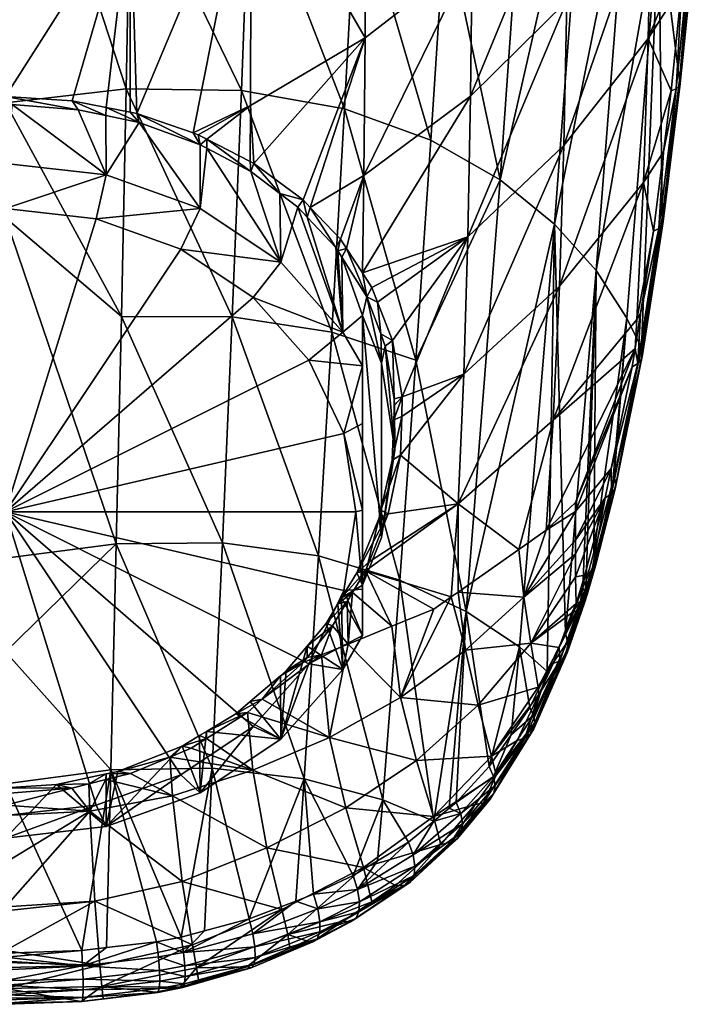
# Model space of a CAD drawing. Extents: x -0.027 to 0.037, y -0.112 to 0.028.
# Tile 3 of 21: x 0 to 0.022, y -0.112 to -0.081. Entities that reach past the tile are written whole.
import ezdxf

# ---------------------------------------------------------------- set-up
doc = ezdxf.new("R2010")
doc.units = 0
doc.layers.add('mesh', color=7, linetype='CONTINUOUS')

msp = doc.modelspace()

# ---------------------------------------------------------------- meshes
at = {"layer": 'mesh'}
mesh = msp.add_polyface(dxfattribs=at)
corners = [(0.020611, -0.08345, 0.100765), (0.021061, -0.079003, 0.099717), (0.020787, -0.080277, 0.099695), (0.020457, -0.083516, 0.100454), (0.020912, -0.079053, 0.099408), (0.021309, -0.074452, 0.098575), (0.021453, -0.074413, 0.098881), (0.02119, -0.078877, 0.100383), (0.021165, -0.078805, 0.100721), (0.021576, -0.074315, 0.099542), (0.02098, -0.080615, 0.101156), (0.020743, -0.083286, 0.101437), (0.020717, -0.083192, 0.101777), (0.021155, -0.078944, 0.100045), (0.020708, -0.083373, 0.101096), (0.021543, -0.074367, 0.099207), (0.01961, -0.086335, 0.100384), (0.019756, -0.081903, 0.098597), (0.019851, -0.07738, 0.097129), (0.014275, -0.083681, 0.09329), (0.017304, -0.076318, 0.09369), (0.014325, -0.079331, 0.091953), (0.017248, -0.080758, 0.094979), (0.014194, -0.088017, 0.094893), (0.017158, -0.085198, 0.096523), (0.01991, -0.072869, 0.095899), (0.011033, -0.081879, 0.090699), (0.011055, -0.073558, 0.088391), (0.010993, -0.086122, 0.092074), (0.020078, -0.078097, 0.105587), (0.021551, -0.074258, 0.099877), (0.020184, -0.087423, 0.103094), (0.010762, -0.077187, 0.118385), (0.011103, -0.070314, 0.118341), (0.013497, -0.078266, 0.116475), (0.019136, -0.076346, 0.108526), (0.018155, -0.089053, 0.109212), (0.013058, -0.085036, 0.116405), (0.010396, -0.084069, 0.118213), (0.015195, -0.086257, 0.114242), (0.016125, -0.072991, 0.113959), (0.017841, -0.074629, 0.111332), (0.016871, -0.087619, 0.111824)]
mesh.append_faces([[corners[k] for k in face] for face in [(0, 1, 2, 2), (2, 3, 0, 0), (1, 4, 2, 2), (1, 5, 4, 4), (6, 5, 1, 1), (7, 8, 9, 9), (7, 10, 8, 8), (11, 10, 7, 7), (11, 12, 10, 10), (11, 13, 14, 14), (7, 13, 11, 11), (7, 15, 13, 13), (9, 15, 7, 7), (1, 13, 6, 6), (1, 14, 13, 13), (0, 14, 1, 1), (16, 3, 17, 17), (18, 4, 5, 5), (17, 4, 18, 18), (17, 2, 4, 4), (3, 2, 17, 17), (19, 20, 21, 21), (19, 22, 20, 20), (23, 24, 22, 22), (22, 25, 20, 20), (22, 18, 25, 25), (24, 18, 22, 22), (24, 17, 18, 18), (26, 21, 27, 27), (28, 21, 26, 26), (28, 19, 21, 21), (29, 10, 12, 12), (29, 8, 10, 10), (30, 8, 29, 29), (12, 31, 29, 29), (32, 33, 34, 34), (35, 29, 36, 36), (32, 37, 38, 38), (34, 37, 32, 32), (34, 39, 37, 37), (40, 39, 34, 34), (40, 41, 39, 39), (41, 42, 39, 39), (41, 35, 42, 42)]])
mesh = msp.add_polyface(dxfattribs=at)
corners = [(0.000147, -0.083936, 0.088818), (0.003051, -0.086107, 0.085872), (0.002185, -0.084097, 0.088957), (0.007515, -0.075803, 0.087595), (0.0075, -0.083966, 0.089927), (0.011033, -0.081879, 0.090699), (0.003796, -0.077636, 0.087274), (0.003791, -0.084177, 0.08917), (0.003997, -0.084217, 0.089206), (0.00305, -0.08403, 0.089041), (0.001999, -0.083822, 0.088858), (0.005888, -0.084867, 0.089777), (0.006149, -0.085002, 0.089893), (0.00573, -0.084813, 0.089729), (0.007601, -0.085752, 0.090541), (0.007488, -0.085694, 0.090491), (-0.000054, -0.076193, 0.086604), (-0.000054, -0.079093, 0.087431), (0.011055, -0.073558, 0.088391), (0.003664, -0.083455, 0.120265), (-0.000054, -0.083889, 0.12036), (-0.000054, -0.07208, 0.120909), (0.006935, -0.090477, 0.119042), (0.007217, -0.083508, 0.119528), (0.003518, -0.090471, 0.119718), (0.003801, -0.07643, 0.120579), (0.007479, -0.076538, 0.119785), (0.010396, -0.084069, 0.118213), (0.010762, -0.077187, 0.118385), (0.006149, -0.085284, 0.089985), (0.007508, -0.086004, 0.090598), (0.004062, -0.084495, 0.089303), (0.003041, -0.084278, 0.089115), (-0.000049, -0.083945, 0.088827), (-0.000054, -0.085753, 0.085668), (-0.000054, -0.083689, 0.088742), (0.009341, -0.08711, 0.091669), (0.010993, -0.086122, 0.092074), (-0.002118, -0.083823, 0.088859), (0.005943, -0.085175, 0.089892)]
mesh.append_faces([[corners[k] for k in face] for face in [(0, 1, 2, 2), (3, 4, 5, 5), (6, 7, 8, 8), (6, 9, 7, 7), (6, 10, 9, 9), (4, 11, 12, 12), (4, 13, 11, 11), (3, 13, 4, 4), (4, 14, 5, 5), (4, 15, 14, 14), (12, 15, 4, 4), (6, 16, 17, 17), (8, 3, 6, 6), (8, 13, 3, 3), (5, 18, 3, 3), (19, 20, 21, 21), (22, 19, 23, 23), (24, 20, 19, 19), (25, 19, 21, 21), (25, 23, 19, 19), (26, 23, 25, 25), (26, 27, 23, 23), (28, 27, 26, 26), (29, 30, 12, 12), (31, 7, 9, 9), (31, 8, 7, 7), (1, 32, 2, 2), (1, 31, 32, 32), (33, 34, 0, 0), (35, 10, 6, 6), (5, 36, 37, 37), (6, 17, 35, 35), (38, 33, 35, 35), (39, 12, 11, 11), (29, 12, 39, 39), (39, 8, 31, 31), (39, 13, 8, 8), (11, 13, 39, 39), (9, 32, 31, 31), (10, 32, 9, 9), (10, 2, 32, 32), (35, 2, 10, 10), (35, 0, 2, 2), (33, 0, 35, 35)]])
mesh = msp.add_polyface(dxfattribs=at)
corners = [(0.020216, -0.087543, 0.102748), (0.020184, -0.087423, 0.103094), (0.020743, -0.083286, 0.101437), (0.02008, -0.087754, 0.102062), (0.019918, -0.087838, 0.101745), (0.019519, -0.090374, 0.102674), (0.020222, -0.085399, 0.101016), (0.020611, -0.08345, 0.100765), (0.020457, -0.083516, 0.100454), (0.020717, -0.083192, 0.101777), (0.020181, -0.087655, 0.102401), (0.019574, -0.091652, 0.104321), (0.020708, -0.083373, 0.101096), (0.019541, -0.091792, 0.10396), (0.019435, -0.091916, 0.103608), (0.019406, -0.090562, 0.102525), (0.01961, -0.086335, 0.100384), (0.010993, -0.086122, 0.092074), (0.010461, -0.088377, 0.092666), (0.010944, -0.089118, 0.093222), (0.011416, -0.090022, 0.093871), (0.011878, -0.091204, 0.094682), (0.014194, -0.088017, 0.094893), (0.017248, -0.080758, 0.094979), (0.014275, -0.083681, 0.09329), (0.01407, -0.092241, 0.096837), (0.017158, -0.085198, 0.096523), (0.017019, -0.089536, 0.0984), (0.019756, -0.081903, 0.098597), (0.016825, -0.093659, 0.100643), (0.01124, -0.089574, 0.093563), (0.020078, -0.078097, 0.105587), (0.019095, -0.090518, 0.106447), (0.018155, -0.089053, 0.109212), (0.012591, -0.091812, 0.116117), (0.013058, -0.085036, 0.116405), (0.015195, -0.086257, 0.114242), (0.010396, -0.084069, 0.118213), (0.010005, -0.090956, 0.117816), (0.019136, -0.076346, 0.108526), (0.016871, -0.087619, 0.111824), (0.011509, -0.091007, 0.094372), (0.011079, -0.08986, 0.093597), (0.010312, -0.088638, 0.092697), (0.019544, -0.091431, 0.104649)]
mesh.append_faces([[corners[k] for k in face] for face in [(0, 1, 2, 2), (3, 4, 5, 5), (3, 6, 4, 4), (7, 6, 3, 3), (7, 8, 6, 6), (1, 9, 2, 2), (0, 10, 11, 11), (0, 12, 10, 10), (2, 12, 0, 0), (7, 10, 12, 12), (3, 10, 7, 7), (3, 13, 10, 10), (14, 13, 3, 3), (4, 15, 5, 5), (4, 16, 15, 15), (16, 6, 8, 8), (4, 6, 16, 16), (17, 18, 19, 19), (20, 21, 22, 22), (22, 23, 24, 24), (25, 26, 22, 22), (25, 27, 26, 26), (27, 28, 26, 26), (27, 16, 28, 28), (29, 16, 27, 27), (29, 15, 16, 16), (19, 24, 17, 17), (19, 22, 24, 24), (30, 22, 19, 19), (30, 20, 22, 22), (31, 32, 33, 33), (34, 35, 36, 36), (34, 37, 35, 35), (38, 37, 34, 34), (39, 33, 40, 40), (41, 20, 42, 42), (42, 19, 18, 18), (42, 30, 19, 19), (20, 30, 42, 42), (18, 43, 42, 42), (0, 44, 1, 1), (11, 44, 0, 0), (31, 44, 32, 32), (31, 1, 44, 44)]])
mesh = msp.add_polyface(dxfattribs=at)
corners = [(0.010338, -0.090949, 0.088668), (0.010191, -0.088446, 0.092555), (0.010126, -0.088341, 0.092478), (0.010312, -0.088638, 0.092697), (0.010946, -0.090438, 0.091961), (0.011079, -0.08986, 0.093597), (0.008431, -0.088797, 0.087425), (0.008403, -0.086677, 0.091154), (0.007508, -0.086004, 0.090598), (0.008961, -0.087097, 0.0915), (0.009248, -0.087403, 0.091741), (0.006149, -0.085284, 0.089985), (0.005946, -0.087145, 0.086471), (0.004062, -0.084495, 0.089303), (0.003051, -0.086107, 0.085872), (0.000147, -0.083936, 0.088818), (-0.000054, -0.085753, 0.085668), (-0.000054, -0.087138, 0.085668), (0.002741, -0.087457, 0.085852), (0.005346, -0.088391, 0.086391), (0.007582, -0.089878, 0.087249), (-0.000054, -0.096491, 0.091068), (0.011033, -0.081879, 0.090699), (0.007601, -0.085752, 0.090541), (0.009117, -0.086876, 0.091482), (0.010993, -0.086122, 0.092074), (0.010269, -0.088082, 0.092445), (0.010461, -0.088377, 0.092666), (0.010005, -0.090956, 0.117816), (0.007217, -0.083508, 0.119528), (0.010396, -0.084069, 0.118213), (0.006935, -0.090477, 0.119042), (0.003518, -0.090471, 0.119718), (0.003664, -0.083455, 0.120265), (-0.000054, -0.087428, 0.120196), (-0.000054, -0.083889, 0.12036), (0.007488, -0.085694, 0.090491), (0.006149, -0.085002, 0.089893), (0.005943, -0.085175, 0.089892), (0.009341, -0.08711, 0.091669)]
mesh.append_faces([[corners[k] for k in face] for face in [(0, 1, 2, 2), (0, 3, 1, 1), (4, 3, 0, 0), (4, 5, 3, 3), (6, 7, 8, 8), (6, 9, 7, 7), (0, 9, 6, 6), (0, 10, 9, 9), (2, 10, 0, 0), (11, 6, 8, 8), (11, 12, 6, 6), (12, 13, 14, 14), (15, 16, 14, 14), (17, 14, 16, 16), (18, 14, 17, 17), (18, 12, 14, 14), (19, 12, 18, 18), (19, 6, 12, 12), (20, 6, 19, 19), (20, 0, 6, 6), (21, 19, 18, 18), (22, 23, 24, 24), (25, 26, 27, 27), (28, 29, 30, 30), (31, 29, 28, 28), (32, 33, 31, 31), (34, 35, 32, 32), (27, 1, 3, 3), (26, 1, 27, 27), (26, 2, 1, 1), (24, 9, 10, 10), (24, 7, 9, 9), (23, 7, 24, 24), (23, 8, 7, 7), (36, 8, 23, 23), (36, 37, 8, 8), (38, 12, 11, 11), (12, 38, 13, 13), (22, 24, 39, 39), (39, 26, 25, 25), (39, 2, 26, 26), (39, 10, 2, 2), (39, 24, 10, 10)]])
mesh = msp.add_polyface(dxfattribs=at)
corners = [(0.011466, -0.096668, 0.097477), (0.011537, -0.097281, 0.095911), (0.010946, -0.098745, 0.096756), (0.011518, -0.096436, 0.097368), (0.011864, -0.094891, 0.096641), (0.011946, -0.094591, 0.094358), (0.011651, -0.091385, 0.094628), (0.011922, -0.093, 0.095616), (0.011537, -0.091902, 0.092806), (0.011935, -0.093202, 0.095733), (0.011079, -0.08986, 0.093597), (0.010946, -0.090438, 0.091961), (0.011509, -0.091007, 0.094372), (0.014125, -0.10075, 0.103201), (0.013899, -0.098958, 0.101357), (0.013686, -0.099108, 0.101233), (0.013896, -0.096244, 0.09915), (0.011152, -0.098028, 0.098195), (0.011043, -0.098302, 0.098307), (0.014194, -0.088017, 0.094893), (0.012174, -0.092941, 0.095754), (0.01407, -0.092241, 0.096837), (0.011878, -0.091204, 0.094682), (0.01174, -0.096549, 0.097589), (0.012125, -0.094738, 0.096732), (0.013147, -0.099486, 0.100919), (0.011854, -0.100013, 0.100393), (0.012591, -0.091812, 0.116117), (0.012095, -0.098589, 0.115596), (0.010005, -0.090956, 0.117816), (0.014145, -0.099558, 0.113674), (0.015195, -0.086257, 0.114242), (0.010774, -0.098362, 0.098172), (0.011416, -0.090022, 0.093871), (0.011916, -0.093656, 0.095977), (0.012157, -0.093547, 0.096084)]
mesh.append_faces([[corners[k] for k in face] for face in [(0, 1, 2, 2), (3, 1, 0, 0), (4, 1, 3, 3), (4, 5, 1, 1), (6, 5, 7, 7), (6, 8, 5, 5), (5, 9, 7, 7), (8, 10, 11, 11), (8, 12, 10, 10), (6, 12, 8, 8), (1, 8, 11, 11), (5, 8, 1, 1), (13, 14, 15, 15), (16, 17, 18, 18), (19, 20, 21, 21), (19, 22, 20, 20), (16, 23, 17, 17), (16, 24, 23, 23), (21, 24, 16, 16), (16, 15, 14, 14), (18, 15, 16, 16), (18, 25, 15, 15), (26, 25, 18, 18), (27, 28, 29, 29), (27, 30, 28, 28), (31, 30, 27, 27), (17, 23, 32, 32), (23, 0, 32, 32), (23, 3, 0, 0), (24, 3, 23, 23), (24, 4, 3, 3), (20, 7, 9, 9), (22, 7, 20, 20), (12, 22, 33, 33), (6, 22, 12, 12), (6, 7, 22, 22), (34, 5, 4, 4), (5, 34, 9, 9), (21, 20, 35, 35), (21, 35, 24, 24), (35, 4, 24, 24), (35, 34, 4, 4), (20, 34, 35, 35), (20, 9, 34, 34)]])
mesh = msp.add_polyface(dxfattribs=at)
corners = [(0.018612, -0.095151, 0.10462), (0.019435, -0.091916, 0.103608), (0.01926, -0.09202, 0.103277), (0.018623, -0.09593, 0.105362), (0.018426, -0.096051, 0.105006), (0.018012, -0.098315, 0.106503), (0.018668, -0.09556, 0.106577), (0.018766, -0.095607, 0.106128), (0.018158, -0.097953, 0.107318), (0.018707, -0.095418, 0.106503), (0.019574, -0.091652, 0.104321), (0.019349, -0.091452, 0.103069), (0.019519, -0.090374, 0.102674), (0.02008, -0.087754, 0.102062), (0.018738, -0.09578, 0.105741), (0.019541, -0.091792, 0.10396), (0.020181, -0.087655, 0.102401), (0.018134, -0.098149, 0.106908), (0.01751, -0.096198, 0.103566), (0.01751, -0.096475, 0.103813), (0.01751, -0.097364, 0.104606), (0.01751, -0.097777, 0.104974), (0.01751, -0.098493, 0.105682), (0.013896, -0.096244, 0.09915), (0.017019, -0.089536, 0.0984), (0.01407, -0.092241, 0.096837), (0.016825, -0.093659, 0.100643), (0.01577, -0.097644, 0.102445), (0.019406, -0.090562, 0.102525), (0.016871, -0.087619, 0.111824), (0.015787, -0.100649, 0.111493), (0.014145, -0.099558, 0.113674), (0.019095, -0.090518, 0.106447), (0.018081, -0.097738, 0.107711), (0.018155, -0.089053, 0.109212), (0.015195, -0.086257, 0.114242), (0.019544, -0.091431, 0.104649), (0.01661, -0.097054, 0.102934), (0.017737, -0.098815, 0.108313), (0.017207, -0.100224, 0.10916), (0.01784, -0.0986, 0.108114)]
mesh.append_faces([[corners[k] for k in face] for face in [(0, 1, 2, 2), (0, 3, 1, 1), (4, 3, 0, 0), (4, 5, 3, 3), (6, 7, 8, 8), (9, 7, 6, 6), (9, 10, 7, 7), (1, 11, 2, 2), (1, 12, 11, 11), (13, 12, 1, 1), (7, 14, 8, 8), (7, 15, 14, 14), (10, 15, 7, 7), (10, 16, 15, 15), (1, 14, 15, 15), (3, 14, 1, 1), (3, 17, 14, 14), (5, 17, 3, 3), (18, 2, 11, 11), (19, 2, 18, 18), (19, 0, 2, 2), (20, 0, 19, 19), (20, 4, 0, 0), (21, 22, 4, 4), (23, 24, 25, 25), (23, 26, 24, 24), (27, 26, 23, 23), (11, 28, 26, 26), (11, 12, 28, 28), (29, 30, 31, 31), (32, 33, 34, 34), (32, 6, 33, 33), (9, 6, 32, 32), (35, 29, 31, 31), (9, 36, 10, 10), (18, 37, 19, 19), (37, 11, 26, 26), (18, 11, 37, 37), (27, 37, 26, 26), (32, 36, 9, 9), (34, 38, 39, 39), (34, 40, 38, 38), (34, 33, 40, 40), (29, 34, 39, 39)]])
mesh = msp.add_polyface(dxfattribs=at)
corners = [(0.010338, -0.090949, 0.088668), (0.010946, -0.091992, 0.08927), (0.010946, -0.090438, 0.091961), (0.010946, -0.098745, 0.096756), (0.010306, -0.099135, 0.098452), (0.010774, -0.098362, 0.098172), (0.010946, -0.100298, 0.094065), (0.011466, -0.096668, 0.097477), (0.010746, -0.096491, 0.091068), (0.010946, -0.096434, 0.091168), (0.010378, -0.094071, 0.08967), (0.010946, -0.098874, 0.092835), (0.010378, -0.098912, 0.092465), (0.009299, -0.091815, 0.088368), (0.007582, -0.089878, 0.087249), (0.010946, -0.093769, 0.089888), (-0.000054, -0.096491, 0.091068), (0.009299, -0.101168, 0.093768), (0.005346, -0.088391, 0.086391), (0.002741, -0.087457, 0.085852), (-0.000054, -0.087138, 0.085668), (0.011537, -0.097281, 0.095911), (0.011854, -0.100013, 0.100393), (0.011043, -0.098302, 0.098307), (0.010642, -0.098969, 0.098547), (-0.000054, -0.100798, 0.118634), (-0.000054, -0.097912, 0.118971), (0.003362, -0.097469, 0.118925), (-0.000054, -0.087428, 0.120196), (0.006636, -0.097437, 0.118313), (0.006318, -0.104379, 0.117324), (0.009588, -0.09784, 0.11718), (0.009148, -0.104712, 0.116289), (0.003518, -0.090471, 0.119718), (0.006935, -0.090477, 0.119042), (0.010005, -0.090956, 0.117816), (0.012095, -0.098589, 0.115596), (0.010478, -0.099244, 0.098645), (0.010193, -0.09932, 0.098519), (0.009827, -0.099924, 0.098738), (0.011152, -0.098028, 0.098195)]
mesh.append_faces([[corners[k] for k in face] for face in [(0, 1, 2, 2), (3, 4, 5, 5), (3, 6, 4, 4), (7, 3, 5, 5), (8, 9, 10, 10), (8, 11, 9, 9), (12, 11, 8, 8), (12, 6, 11, 11), (13, 0, 14, 14), (13, 1, 0, 0), (10, 1, 13, 13), (10, 15, 1, 1), (9, 15, 10, 10), (16, 17, 12, 12), (16, 10, 13, 13), (16, 8, 10, 10), (12, 8, 16, 16), (16, 14, 18, 18), (13, 14, 16, 16), (19, 20, 16, 16), (21, 2, 3, 3), (2, 1, 15, 15), (11, 6, 3, 3), (2, 11, 3, 3), (2, 9, 11, 11), (15, 9, 2, 2), (22, 23, 24, 24), (25, 26, 27, 27), (28, 27, 26, 26), (29, 30, 27, 27), (31, 32, 29, 29), (33, 27, 28, 28), (33, 29, 27, 27), (34, 29, 33, 33), (34, 31, 29, 29), (35, 31, 34, 34), (35, 36, 31, 31), (37, 38, 39, 39), (24, 38, 37, 37), (24, 4, 38, 38), (23, 4, 24, 24), (23, 5, 4, 4), (40, 5, 23, 23)]])
mesh = msp.add_polyface(dxfattribs=at)
corners = [(0.018134, -0.098149, 0.106908), (0.017874, -0.099033, 0.107292), (0.017901, -0.098879, 0.107607), (0.017798, -0.098442, 0.106123), (0.018012, -0.098315, 0.106503), (0.018426, -0.096051, 0.105006), (0.018668, -0.09556, 0.106577), (0.018158, -0.097953, 0.107318), (0.018081, -0.097738, 0.107711), (0.018738, -0.09578, 0.105741), (0.017796, -0.099285, 0.107459), (0.017828, -0.099141, 0.107752), (0.017263, -0.100495, 0.108923), (0.017808, -0.098983, 0.10804), (0.017291, -0.100672, 0.108619), (0.016134, -0.100534, 0.105645), (0.01751, -0.098493, 0.105682), (0.01751, -0.097777, 0.104974), (0.015921, -0.099117, 0.103853), (0.01751, -0.097364, 0.104606), (0.01577, -0.097644, 0.102445), (0.013899, -0.098958, 0.101357), (0.01751, -0.096475, 0.103813), (0.013896, -0.096244, 0.09915), (0.016871, -0.087619, 0.111824), (0.016643, -0.101407, 0.109929), (0.015787, -0.100649, 0.111493), (0.017663, -0.099247, 0.106749), (0.017789, -0.099142, 0.107029), (0.01791, -0.098826, 0.107716), (0.017879, -0.098727, 0.107891), (0.01784, -0.0986, 0.108114), (0.017536, -0.099314, 0.106543), (0.017713, -0.099413, 0.107168), (0.017404, -0.099602, 0.106623), (0.017581, -0.099519, 0.106887), (0.017737, -0.098815, 0.108313), (0.017207, -0.100224, 0.10916), (0.01661, -0.097054, 0.102934)]
mesh.append_faces([[corners[k] for k in face] for face in [(0, 1, 2, 2), (3, 4, 5, 5), (6, 7, 8, 8), (7, 0, 2, 2), (7, 9, 0, 0), (10, 2, 1, 1), (11, 12, 13, 13), (10, 11, 2, 2), (10, 14, 11, 11), (15, 16, 17, 17), (18, 17, 19, 19), (18, 15, 17, 17), (18, 20, 21, 21), (22, 18, 19, 19), (5, 16, 3, 3), (17, 5, 19, 19), (23, 21, 20, 20), (24, 25, 26, 26), (4, 27, 28, 28), (0, 28, 1, 1), (7, 2, 29, 29), (7, 30, 31, 31), (7, 29, 30, 30), (3, 27, 4, 4), (32, 27, 3, 3), (8, 7, 31, 31), (4, 28, 0, 0), (13, 30, 29, 29), (31, 30, 13, 13), (29, 2, 11, 11), (10, 1, 28, 28), (33, 28, 27, 27), (34, 27, 32, 32), (34, 35, 27, 27), (13, 36, 31, 31), (13, 37, 36, 36), (11, 13, 29, 29), (33, 10, 28, 28), (35, 33, 27, 27), (15, 32, 16, 16), (38, 20, 18, 18), (22, 38, 18, 18), (3, 16, 32, 32), (24, 37, 25, 25)]])
mesh = msp.add_polyface(dxfattribs=at)
corners = [(0.003051, -0.106183, 0.097463), (0.003404, -0.104488, 0.1002), (0.005391, -0.103703, 0.099964), (0.007485, -0.102335, 0.099526), (0.008419, -0.101541, 0.099266), (0.008431, -0.103494, 0.09591), (0.007045, -0.102709, 0.099648), (0.00614, -0.103253, 0.099821), (0.005946, -0.105145, 0.096864), (0.005928, -0.10338, 0.099862), (0.008598, -0.101389, 0.099216), (0.009241, -0.100623, 0.098966), (0.007582, -0.103105, 0.094886), (0.009299, -0.101168, 0.093768), (0.005346, -0.104591, 0.095744), (-0.000054, -0.096491, 0.091068), (0.002741, -0.105526, 0.096284), (-0.000054, -0.105845, 0.096468), (0.005093, -0.105237, 0.101565), (0.005008, -0.104044, 0.100213), (0.003798, -0.104553, 0.100363), (0.007571, -0.104446, 0.101847), (0.005665, -0.103767, 0.100131), (0.00614, -0.103471, 0.100037), (0.003197, -0.10444, 0.117871), (-0.000054, -0.10487, 0.1179), (-0.000054, -0.100798, 0.118634), (0.003362, -0.097469, 0.118925), (0.006318, -0.104379, 0.117324), (0.006636, -0.097437, 0.118313), (0.009148, -0.104712, 0.116289), (0.007861, -0.10226, 0.09965), (0.009118, -0.101125, 0.099281), (0.009242, -0.100972, 0.099231), (0.007409, -0.102668, 0.099783), (0.009937, -0.103437, 0.10221), (0.003046, -0.104563, 0.100223), (0.003041, -0.104738, 0.100419), (0.002515, -0.104867, 0.100457), (0.001515, -0.104886, 0.100322)]
mesh.append_faces([[corners[k] for k in face] for face in [(0, 1, 2, 2), (3, 4, 5, 5), (5, 6, 3, 3), (5, 7, 6, 6), (8, 7, 5, 5), (8, 9, 7, 7), (2, 9, 8, 8), (5, 10, 11, 11), (4, 10, 5, 5), (12, 5, 13, 13), (12, 8, 5, 5), (14, 8, 12, 12), (15, 16, 14, 14), (15, 17, 16, 16), (15, 12, 13, 13), (14, 12, 15, 15), (18, 19, 20, 20), (21, 22, 19, 19), (23, 22, 21, 21), (24, 25, 26, 26), (27, 24, 26, 26), (27, 28, 24, 24), (29, 30, 28, 28), (2, 22, 23, 23), (2, 19, 22, 22), (1, 19, 2, 2), (1, 20, 19, 19), (23, 9, 2, 2), (23, 7, 9, 9), (31, 3, 6, 6), (31, 4, 3, 3), (32, 4, 31, 31), (32, 10, 4, 4), (33, 11, 10, 10), (34, 35, 31, 31), (34, 21, 35, 35), (34, 23, 21, 21), (36, 20, 1, 1), (36, 37, 20, 20), (36, 38, 37, 37), (39, 38, 36, 36), (34, 7, 23, 23), (34, 6, 7, 7), (34, 31, 6, 6)]])
mesh = msp.add_polyface(dxfattribs=at)
corners = [(0.010338, -0.101341, 0.094668), (0.009827, -0.099924, 0.098738), (0.010193, -0.09932, 0.098519), (0.009241, -0.100623, 0.098966), (0.008431, -0.103494, 0.09591), (0.010306, -0.099135, 0.098452), (0.010946, -0.100298, 0.094065), (0.009299, -0.101168, 0.093768), (0.010378, -0.098912, 0.092465), (0.014987, -0.10464, 0.111721), (0.014856, -0.104336, 0.112019), (0.01553, -0.103356, 0.111283), (0.015949, -0.103455, 0.108985), (0.015715, -0.103528, 0.108668), (0.015064, -0.104597, 0.109292), (0.014927, -0.104012, 0.10827), (0.010506, -0.100561, 0.099845), (0.012125, -0.102202, 0.102656), (0.011854, -0.100013, 0.100393), (0.009937, -0.103437, 0.10221), (0.009686, -0.100895, 0.099512), (0.007861, -0.10226, 0.09965), (0.009118, -0.101125, 0.099281), (0.014125, -0.10075, 0.103201), (0.01451, -0.102444, 0.105655), (0.016134, -0.100534, 0.105645), (0.012613, -0.104148, 0.105695), (0.007571, -0.104446, 0.101847), (0.010438, -0.105611, 0.105717), (0.013147, -0.099486, 0.100919), (0.013686, -0.099108, 0.101233), (0.015921, -0.099117, 0.103853), (0.013899, -0.098958, 0.101357), (0.010642, -0.098969, 0.098547), (0.009242, -0.100972, 0.099231), (0.010022, -0.100003, 0.098917), (0.010478, -0.099244, 0.098645), (0.015787, -0.100649, 0.111493), (0.014145, -0.099558, 0.113674), (0.013839, -0.10544, 0.112929), (0.009588, -0.09784, 0.11718), (0.011572, -0.105359, 0.114827), (0.009148, -0.104712, 0.116289), (0.012095, -0.098589, 0.115596), (0.013147, -0.106012, 0.113431), (0.01362, -0.105621, 0.113088), (0.008598, -0.101389, 0.099216)]
mesh.append_faces([[corners[k] for k in face] for face in [(0, 1, 2, 2), (0, 3, 1, 1), (4, 3, 0, 0), (5, 0, 2, 2), (5, 6, 0, 0), (7, 6, 8, 8), (7, 0, 6, 6), (7, 4, 0, 0), (9, 10, 11, 11), (12, 13, 14, 14), (14, 13, 15, 15), (16, 17, 18, 18), (16, 19, 17, 17), (20, 19, 16, 16), (21, 20, 22, 22), (21, 19, 20, 20), (23, 24, 25, 25), (17, 24, 23, 23), (17, 26, 24, 24), (19, 26, 17, 17), (27, 28, 19, 19), (17, 29, 18, 18), (17, 30, 29, 29), (23, 30, 17, 17), (31, 32, 23, 23), (26, 15, 24, 24), (18, 33, 16, 16), (20, 34, 22, 22), (20, 35, 34, 34), (16, 35, 20, 20), (16, 36, 35, 35), (33, 36, 16, 16), (10, 37, 11, 11), (10, 38, 37, 37), (39, 38, 10, 10), (40, 41, 42, 42), (43, 41, 40, 40), (43, 44, 41, 41), (38, 44, 43, 43), (39, 45, 38, 38), (34, 46, 22, 22), (35, 3, 34, 34), (35, 1, 3, 3), (36, 1, 35, 35)]])
mesh = msp.add_polyface(dxfattribs=at)
corners = [(0.017013, -0.100665, 0.107158), (0.017581, -0.099519, 0.106887), (0.017404, -0.099602, 0.106623), (0.017026, -0.101081, 0.107691), (0.017263, -0.100495, 0.108923), (0.01622, -0.102755, 0.110353), (0.016643, -0.101407, 0.109929), (0.016383, -0.102111, 0.107913), (0.015949, -0.103455, 0.108985), (0.01683, -0.101162, 0.107408), (0.016108, -0.102514, 0.110652), (0.01553, -0.103356, 0.111283), (0.014987, -0.10464, 0.111721), (0.015715, -0.103528, 0.108668), (0.017291, -0.100672, 0.108619), (0.017828, -0.099141, 0.107752), (0.01626, -0.102979, 0.110024), (0.015035, -0.104917, 0.111375), (0.01726, -0.100832, 0.108306), (0.017796, -0.099285, 0.107459), (0.016226, -0.103175, 0.109676), (0.014998, -0.105152, 0.110999), (0.017713, -0.099413, 0.107168), (0.017171, -0.10097, 0.107993), (0.016121, -0.103336, 0.109326), (0.014879, -0.105335, 0.11061), (0.016363, -0.101889, 0.107539), (0.014927, -0.104012, 0.10827), (0.014125, -0.10075, 0.103201), (0.016134, -0.100534, 0.105645), (0.015921, -0.099117, 0.103853), (0.01451, -0.102444, 0.105655), (0.015787, -0.100649, 0.111493), (0.017207, -0.100224, 0.10916), (0.017808, -0.098983, 0.10804), (0.017536, -0.099314, 0.106543)]
mesh.append_faces([[corners[k] for k in face] for face in [(0, 1, 2, 2), (0, 3, 1, 1), (4, 5, 6, 6), (3, 7, 8, 8), (3, 9, 7, 7), (0, 9, 3, 3), (5, 10, 6, 6), (5, 11, 10, 10), (12, 11, 5, 5), (7, 13, 8, 8), (14, 4, 15, 15), (14, 5, 4, 4), (16, 5, 14, 14), (16, 12, 5, 5), (17, 12, 16, 16), (18, 14, 19, 19), (18, 16, 14, 14), (20, 16, 18, 18), (20, 17, 16, 16), (21, 17, 20, 20), (22, 18, 19, 19), (23, 18, 22, 22), (23, 20, 18, 18), (24, 20, 23, 23), (24, 21, 20, 20), (1, 23, 22, 22), (3, 23, 1, 1), (3, 24, 23, 23), (8, 24, 3, 3), (8, 25, 24, 24), (26, 9, 0, 0), (26, 7, 9, 9), (27, 7, 26, 26), (27, 13, 7, 7), (28, 29, 30, 30), (29, 0, 2, 2), (29, 26, 0, 0), (31, 26, 29, 29), (31, 27, 26, 26), (32, 10, 11, 11), (32, 6, 10, 10), (4, 33, 34, 34), (6, 33, 4, 4), (2, 35, 29, 29)]])
mesh = msp.add_polyface(dxfattribs=at)
corners = [(0.014987, -0.10464, 0.111721), (0.013979, -0.105784, 0.11264), (0.013839, -0.10544, 0.112929), (0.014856, -0.104336, 0.112019), (0.014682, -0.105455, 0.110229), (0.014417, -0.105508, 0.109875), (0.013677, -0.106662, 0.111076), (0.015064, -0.104597, 0.109292), (0.015949, -0.103455, 0.108985), (0.01362, -0.105621, 0.113088), (0.013147, -0.106012, 0.113431), (0.012506, -0.107054, 0.113732), (0.012363, -0.106661, 0.114001), (0.0108, -0.108124, 0.114705), (0.015035, -0.104917, 0.111375), (0.014034, -0.106094, 0.11229), (0.012566, -0.107404, 0.113383), (0.014998, -0.105152, 0.110999), (0.013999, -0.106353, 0.111898), (0.012537, -0.107689, 0.112976), (0.01086, -0.108507, 0.114364), (0.014879, -0.105335, 0.11061), (0.016121, -0.103336, 0.109326), (0.013878, -0.106546, 0.111486), (0.012423, -0.107891, 0.112536), (0.010841, -0.108812, 0.11395), (0.012229, -0.107998, 0.112091), (0.010744, -0.10902, 0.113488), (0.01314, -0.105875, 0.108956), (0.014927, -0.104012, 0.10827), (0.012613, -0.104148, 0.105695), (0.010438, -0.105611, 0.105717), (0.011572, -0.105359, 0.114827), (0.014145, -0.099558, 0.113674), (0.013365, -0.106733, 0.11072), (0.011969, -0.108003, 0.111667), (0.010979, -0.107449, 0.109511)]
mesh.append_faces([[corners[k] for k in face] for face in [(0, 1, 2, 2), (2, 3, 0, 0), (4, 5, 6, 6), (4, 7, 5, 5), (8, 7, 4, 4), (1, 9, 2, 2), (1, 10, 9, 9), (11, 10, 1, 1), (11, 12, 10, 10), (13, 12, 11, 11), (14, 1, 0, 0), (15, 1, 14, 14), (15, 11, 1, 1), (16, 11, 15, 15), (16, 13, 11, 11), (17, 15, 14, 14), (18, 15, 17, 17), (18, 16, 15, 15), (19, 16, 18, 18), (19, 20, 16, 16), (21, 17, 22, 22), (21, 18, 17, 17), (23, 18, 21, 21), (23, 19, 18, 18), (24, 19, 23, 23), (24, 25, 19, 19), (4, 21, 8, 8), (4, 23, 21, 21), (6, 23, 4, 4), (6, 24, 23, 23), (26, 24, 6, 6), (26, 27, 24, 24), (28, 7, 29, 29), (28, 5, 7, 7), (30, 28, 29, 29), (31, 28, 30, 30), (12, 32, 10, 10), (33, 9, 10, 10), (26, 34, 35, 35), (6, 34, 26, 26), (5, 34, 6, 6), (34, 36, 35, 35), (34, 28, 36, 36), (34, 5, 28, 28)]])
mesh = msp.add_polyface(dxfattribs=at)
corners = [(0.010347, -0.109098, 0.112549), (0.00922, -0.109704, 0.113064), (0.009415, -0.109732, 0.113544), (0.012229, -0.107998, 0.112091), (0.011969, -0.108003, 0.111667), (0.011232, -0.108501, 0.112068), (0.0108, -0.108124, 0.114705), (0.011409, -0.107239, 0.114533), (0.012363, -0.106661, 0.114001), (0.010576, -0.109118, 0.113011), (0.010665, -0.107691, 0.114949), (0.009443, -0.108269, 0.115478), (0.009572, -0.108718, 0.115251), (0.008892, -0.10848, 0.115654), (0.01086, -0.108507, 0.114364), (0.012566, -0.107404, 0.113383), (0.009636, -0.109113, 0.114918), (0.007568, -0.109488, 0.115912), (0.010841, -0.108812, 0.11395), (0.012537, -0.107689, 0.112976), (0.00963, -0.109426, 0.114504), (0.007633, -0.109892, 0.115601), (0.010744, -0.10902, 0.113488), (0.012423, -0.107891, 0.112536), (0.009555, -0.109637, 0.114036), (0.007646, -0.110213, 0.115199), (0.007607, -0.110431, 0.114735), (0.008714, -0.109925, 0.113251), (0.008643, -0.109511, 0.111965), (0.009937, -0.103437, 0.10221), (0.010438, -0.105611, 0.105717), (0.012613, -0.104148, 0.105695), (0.007571, -0.104446, 0.101847), (0.007999, -0.106834, 0.105681), (0.010979, -0.107449, 0.109511), (0.008462, -0.108738, 0.109868), (0.01314, -0.105875, 0.108956), (0.011572, -0.105359, 0.114827), (0.009148, -0.104712, 0.116289)]
mesh.append_faces([[corners[k] for k in face] for face in [(0, 1, 2, 2), (3, 4, 5, 5), (6, 7, 8, 8), (0, 3, 5, 5), (0, 9, 3, 3), (2, 9, 0, 0), (6, 10, 7, 7), (6, 11, 10, 10), (12, 11, 6, 6), (12, 13, 11, 11), (14, 6, 15, 15), (14, 12, 6, 6), (16, 12, 14, 14), (16, 17, 12, 12), (18, 14, 19, 19), (18, 16, 14, 14), (20, 16, 18, 18), (20, 21, 16, 16), (22, 18, 23, 23), (22, 20, 18, 18), (24, 20, 22, 22), (24, 25, 20, 20), (9, 22, 3, 3), (9, 24, 22, 22), (2, 24, 9, 9), (2, 26, 24, 24), (1, 27, 2, 2), (0, 5, 28, 28), (28, 1, 0, 0), (28, 27, 1, 1), (29, 30, 31, 31), (32, 33, 30, 30), (34, 5, 4, 4), (34, 28, 5, 5), (35, 28, 34, 34), (30, 34, 36, 36), (33, 34, 30, 30), (33, 35, 34, 34), (8, 7, 37, 37), (10, 37, 7, 7), (10, 38, 37, 37), (11, 38, 10, 10), (11, 13, 38, 38)]])
mesh = msp.add_polyface(dxfattribs=at)
corners = [(0.003051, -0.106183, 0.097463), (0.005391, -0.103703, 0.099964), (0.005946, -0.105145, 0.096864), (-0.000054, -0.106537, 0.097668), (0.001515, -0.104886, 0.100322), (0.005346, -0.104591, 0.095744), (0.002741, -0.105526, 0.096284), (-0.000054, -0.105845, 0.096468), (0.007568, -0.109488, 0.115912), (0.008892, -0.10848, 0.115654), (0.009572, -0.108718, 0.115251), (0.007454, -0.109029, 0.116114), (0.007571, -0.104446, 0.101847), (0.005008, -0.104044, 0.100213), (0.005093, -0.105237, 0.101565), (0.003041, -0.104738, 0.100419), (0.003798, -0.104553, 0.100363), (0.002548, -0.105708, 0.101395), (0.002515, -0.104867, 0.100457), (-0.000054, -0.105525, 0.100953), (-0.000054, -0.105839, 0.101355), (0.001994, -0.104995, 0.100495), (0.007999, -0.106834, 0.105681), (0.005391, -0.107873, 0.105574), (0.002695, -0.108485, 0.105477), (-0.000054, -0.10878, 0.105641), (-0.000054, -0.109997, 0.108237), (-0.000054, -0.10866, 0.105445), (-0.000054, -0.107292, 0.103217), (0.008462, -0.108738, 0.109868), (0.00571, -0.109831, 0.109996), (0.009148, -0.104712, 0.116289), (0.006318, -0.104379, 0.117324), (0.003197, -0.10444, 0.117871), (0.004597, -0.109734, 0.116668), (0.003061, -0.109914, 0.116816), (0.005357, -0.109592, 0.116554), (0.006077, -0.109399, 0.116403), (0.002296, -0.110003, 0.116891), (-0.000054, -0.10487, 0.1179), (-0.000054, -0.110083, 0.11696), (0.003046, -0.104563, 0.100223), (0.003404, -0.104488, 0.1002), (-0.000054, -0.104985, 0.100356), (-0.000058, -0.105163, 0.100548)]
mesh.append_faces([[corners[k] for k in face] for face in [(0, 1, 2, 2), (3, 4, 0, 0), (5, 0, 2, 2), (6, 0, 5, 5), (6, 3, 0, 0), (7, 3, 6, 6), (8, 9, 10, 10), (11, 9, 8, 8), (12, 13, 14, 14), (15, 14, 16, 16), (15, 17, 14, 14), (18, 17, 15, 15), (19, 20, 17, 17), (21, 17, 18, 18), (21, 19, 17, 17), (14, 22, 12, 12), (14, 23, 22, 22), (17, 23, 14, 14), (17, 24, 23, 23), (24, 25, 26, 26), (24, 27, 25, 25), (17, 27, 24, 24), (17, 28, 27, 27), (20, 28, 17, 17), (23, 29, 22, 22), (23, 30, 29, 29), (24, 30, 23, 23), (31, 11, 32, 32), (31, 9, 11, 11), (33, 34, 35, 35), (33, 36, 34, 34), (32, 36, 33, 33), (32, 37, 36, 36), (11, 37, 32, 32), (38, 33, 35, 35), (38, 39, 33, 33), (40, 39, 38, 38), (4, 21, 18, 18), (41, 42, 0, 0), (0, 4, 41, 41), (3, 43, 4, 4), (44, 19, 21, 21), (43, 21, 4, 4), (43, 44, 21, 21)]])
mesh = msp.add_polyface(dxfattribs=at)
corners = [(-0.000054, -0.110335, 0.116889), (-0.002404, -0.110003, 0.116891), (-0.000054, -0.110211, 0.116928), (-0.000054, -0.111171, 0.111963), (-0.002389, -0.111575, 0.114685), (-0.000054, -0.111659, 0.11477), (0.004641, -0.111291, 0.114907), (0.004573, -0.111283, 0.11441), (0.002956, -0.111489, 0.114604), (-0.000054, -0.111624, 0.115441), (0.00233, -0.111452, 0.115658), (0.00231, -0.111574, 0.115179), (-0.000054, -0.11152, 0.115735), (-0.000054, -0.111369, 0.116062), (0.002338, -0.111217, 0.116093), (-0.000054, -0.111466, 0.115887), (0.002335, -0.110883, 0.116457), (-0.000054, -0.110922, 0.116564), (0.002321, -0.11047, 0.116729), (-0.000054, -0.111072, 0.116431), (-0.000054, -0.111287, 0.116164), (0.002296, -0.110003, 0.116891), (-0.000054, -0.110083, 0.11696), (0.003061, -0.109914, 0.116816), (0.004597, -0.109734, 0.116668), (0.00228, -0.111575, 0.114685), (0.004685, -0.111176, 0.115392), (0.004703, -0.110945, 0.115837), (0.004694, -0.110613, 0.116213), (0.004658, -0.110201, 0.116495), (0.002916, -0.11111, 0.11239), (-0.000054, -0.110373, 0.109234), (-0.000054, -0.110599, 0.110008), (0.002852, -0.110453, 0.11001), (-0.000054, -0.109997, 0.108237), (0.002695, -0.108485, 0.105477), (-0.000054, -0.111658, 0.115243), (-0.000054, -0.110521, 0.116814)]
mesh.append_faces([[corners[k] for k in face] for face in [(0, 1, 2, 2), (3, 4, 5, 5), (6, 7, 8, 8), (9, 10, 11, 11), (12, 10, 9, 9), (10, 13, 14, 14), (10, 15, 13, 13), (12, 15, 10, 10), (16, 17, 18, 18), (16, 19, 17, 17), (14, 19, 16, 16), (14, 20, 19, 19), (13, 20, 14, 14), (18, 0, 2, 2), (21, 2, 22, 22), (21, 18, 2, 2), (23, 18, 21, 21), (23, 24, 18, 18), (11, 8, 25, 25), (11, 6, 8, 8), (10, 6, 11, 11), (10, 26, 6, 6), (14, 26, 10, 10), (14, 27, 26, 26), (16, 27, 14, 14), (18, 28, 16, 16), (18, 29, 28, 28), (24, 29, 18, 18), (25, 3, 5, 5), (25, 30, 3, 3), (8, 30, 25, 25), (8, 7, 30, 30), (31, 32, 33, 33), (33, 3, 30, 30), (32, 3, 33, 33), (34, 33, 35, 35), (34, 31, 33, 33), (4, 36, 5, 5), (36, 25, 5, 5), (36, 11, 25, 25), (9, 11, 36, 36), (18, 37, 0, 0), (17, 37, 18, 18)]])
mesh = msp.add_polyface(dxfattribs=at)
corners = [(0.007516, -0.110531, 0.114239), (0.007382, -0.110507, 0.113743), (0.005901, -0.110953, 0.114123), (0.007633, -0.109892, 0.115601), (0.007568, -0.109488, 0.115912), (0.009636, -0.109113, 0.114918), (0.007646, -0.110213, 0.115199), (0.00963, -0.109426, 0.114504), (0.007607, -0.110431, 0.114735), (0.009555, -0.109637, 0.114036), (0.009415, -0.109732, 0.113544), (0.008714, -0.109925, 0.113251), (0.005432, -0.110058, 0.116376), (0.006077, -0.109399, 0.116403), (0.007454, -0.109029, 0.116114), (0.005413, -0.111138, 0.114767), (0.00533, -0.111126, 0.11427), (0.005467, -0.111027, 0.115256), (0.005488, -0.110799, 0.115706), (0.005476, -0.110469, 0.116087), (0.004641, -0.111291, 0.114907), (0.004573, -0.111283, 0.11441), (0.004685, -0.111176, 0.115392), (0.004703, -0.110945, 0.115837), (0.004694, -0.110613, 0.116213), (0.004658, -0.110201, 0.116495), (0.002335, -0.110883, 0.116457), (0.004597, -0.109734, 0.116668), (0.005357, -0.109592, 0.116554), (0.002916, -0.11111, 0.11239), (0.005838, -0.11054, 0.112273), (0.008643, -0.109511, 0.111965), (0.008462, -0.108738, 0.109868), (0.00571, -0.109831, 0.109996), (0.002852, -0.110453, 0.11001), (0.002695, -0.108485, 0.105477)]
mesh.append_faces([[corners[k] for k in face] for face in [(0, 1, 2, 2), (3, 4, 5, 5), (6, 3, 7, 7), (8, 6, 9, 9), (0, 8, 10, 10), (10, 1, 0, 0), (10, 11, 1, 1), (12, 13, 14, 14), (15, 2, 16, 16), (15, 0, 2, 2), (17, 0, 15, 15), (17, 8, 0, 0), (18, 8, 17, 17), (18, 6, 8, 8), (19, 6, 18, 18), (19, 3, 6, 6), (12, 3, 19, 19), (12, 4, 3, 3), (14, 4, 12, 12), (20, 16, 21, 21), (20, 15, 16, 16), (22, 15, 20, 20), (22, 17, 15, 15), (23, 17, 22, 22), (23, 18, 17, 17), (24, 18, 23, 23), (24, 19, 18, 18), (25, 19, 24, 24), (25, 12, 19, 19), (26, 24, 23, 23), (27, 12, 25, 25), (28, 12, 27, 27), (28, 13, 12, 12), (29, 16, 30, 30), (29, 21, 16, 16), (30, 1, 31, 31), (30, 2, 1, 1), (16, 2, 30, 30), (1, 11, 31, 31), (32, 30, 31, 31), (33, 30, 32, 32), (33, 29, 30, 30), (34, 29, 33, 33), (35, 34, 33, 33)]])

doc.saveas('drawing.dxf')
